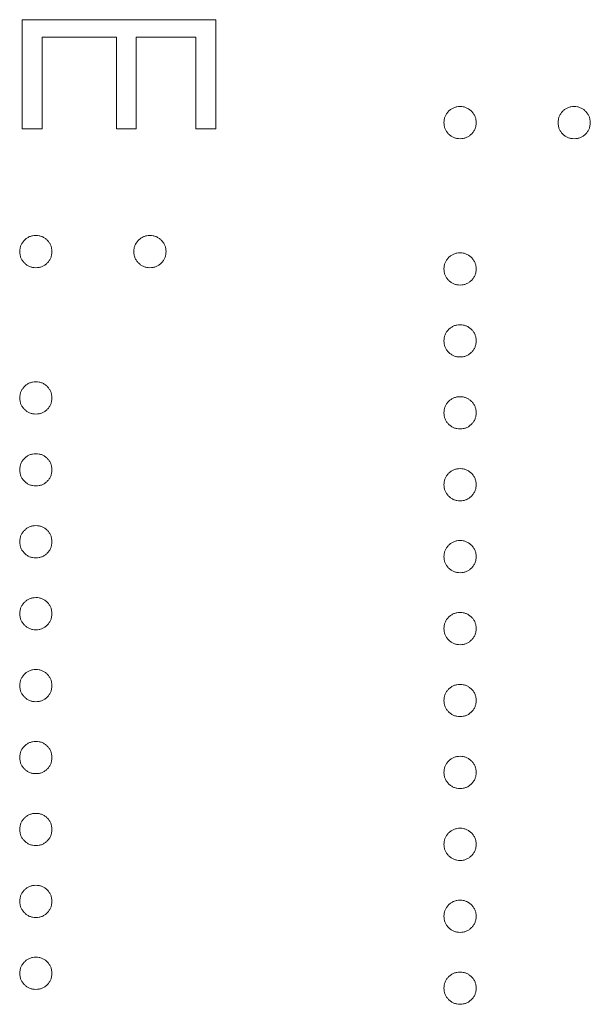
# Model space of a CAD drawing. Header units: millimetres. Extents: x -21 to 335, y -21 to 379.
# Tile 19 of 30: x 42.73 to 46.63, y 287.06 to 293.8. Entities that reach past the tile are written whole.
import ezdxf

# ---------------------------------------------------------------- set-up
doc = ezdxf.new("R2010")
doc.units = ezdxf.units.MM

msp = doc.modelspace()

# ---------------------------------------------------------------- linework, layer by layer
at = {"color": 7, "linetype": 'Continuous', "lineweight": 15}
for p, q in [((42.75, 293.7969), (44.0729, 293.7969)), ((42.75, 293.0506), (42.75, 293.7969)), ((44.0729, 293.7969), (44.0729, 293.0506)), ((42.8857, 293.6781), (42.8857, 293.0506)), ((43.3945, 293.6781), (42.8857, 293.6781)), ((43.3945, 293.0506), (43.3945, 293.6781)), ((43.5302, 293.6781), (43.5302, 293.0506)), ((43.9372, 293.6781), (43.5302, 293.6781)), ((43.9372, 293.0506), (43.9372, 293.6781)), ((42.8857, 293.0506), (42.75, 293.0506)), ((43.5302, 293.0506), (43.3945, 293.0506)), ((44.0729, 293.0506), (43.9372, 293.0506))]:
    msp.add_line(p, q, dxfattribs=at)
for points, knots in [([(45.633, 293.093), (45.6334, 293.1004), (45.6342, 293.1148), (45.6407, 293.1355), (45.6508, 293.1545), (45.6649, 293.1715), (45.6819, 293.1853), (45.7009, 293.1957), (45.7216, 293.202), (45.736, 293.2028), (45.7433, 293.2032)], [0, 0, 0, 0, 0.1277566, 0.2494144, 0.3727965, 0.5001113, 0.6286099, 0.7506434, 0.8737684, 1, 1, 1, 1]), ([(45.7433, 293.2032), (45.7507, 293.2028), (45.7653, 293.2021), (45.7862, 293.1957), (45.8051, 293.1854), (45.8219, 293.1714), (45.836, 293.1545), (45.8462, 293.1355), (45.8523, 293.1147), (45.8531, 293.1004), (45.8535, 293.093)], [0, 0, 0, 0, 0.129097, 0.252046, 0.373905, 0.501038, 0.628171, 0.751376, 0.872426, 1, 1, 1, 1]), ([(46.4132, 293.093), (46.4136, 293.1004), (46.4145, 293.1147), (46.4205, 293.1355), (46.4308, 293.1545), (46.4448, 293.1714), (46.4616, 293.1854), (46.4806, 293.1957), (46.5014, 293.2021), (46.516, 293.2028), (46.5235, 293.2032)], [0, 0, 0, 0, 0.127574, 0.248624, 0.371829, 0.498962, 0.626095, 0.747954, 0.870903, 1, 1, 1, 1]), ([(46.5235, 293.2032), (46.5308, 293.2028), (46.5451, 293.202), (46.5658, 293.1957), (46.5848, 293.1854), (46.6016, 293.1713), (46.616, 293.1546), (46.626, 293.1355), (46.6325, 293.1148), (46.6333, 293.1004), (46.6337, 293.093)], [0, 0, 0, 0, 0.126257, 0.249407, 0.371465, 0.498805, 0.627129, 0.750535, 0.872218, 1, 1, 1, 1]), ([(45.7433, 292.9827), (45.736, 292.9832), (45.7217, 292.9841), (45.7008, 292.9899), (45.682, 293.0008), (45.6649, 293.0145), (45.6509, 293.0314), (45.6406, 293.0503), (45.6343, 293.0711), (45.6334, 293.0856), (45.633, 293.093)], [0, 0, 0, 0, 0.126178, 0.248821, 0.37154, 0.499984, 0.627244, 0.749226, 0.872298, 1, 1, 1, 1]), ([(45.8535, 293.093), (45.8531, 293.0856), (45.8522, 293.0712), (45.8463, 293.0503), (45.8359, 293.0314), (45.822, 293.0146), (45.8051, 293.0007), (45.7863, 292.9899), (45.7653, 292.984), (45.7507, 292.9832), (45.7433, 292.9827)], [0, 0, 0, 0, 0.127519, 0.249986, 0.371792, 0.49887, 0.625948, 0.748492, 0.870959, 1, 1, 1, 1]), ([(46.5235, 292.9827), (46.516, 292.9832), (46.5015, 292.984), (46.4804, 292.9899), (46.4617, 293.0007), (46.4448, 293.0146), (46.4309, 293.0314), (46.4204, 293.0503), (46.4145, 293.0712), (46.4137, 293.0856), (46.4132, 293.093)], [0, 0, 0, 0, 0.129041, 0.251508, 0.374052, 0.50113, 0.628208, 0.750014, 0.872481, 1, 1, 1, 1]), ([(46.6337, 293.093), (46.6333, 293.0856), (46.6324, 293.0712), (46.6265, 293.0503), (46.6161, 293.0314), (46.6021, 293.0146), (46.5852, 293.0007), (46.5665, 292.9899), (46.5454, 292.984), (46.5309, 292.9832), (46.5235, 292.9827)], [0, 0, 0, 0, 0.127519, 0.249986, 0.371792, 0.49887, 0.625948, 0.748492, 0.870959, 1, 1, 1, 1]), ([(42.733, 292.211), (42.7334, 292.2184), (42.7342, 292.2328), (42.7407, 292.2535), (42.7508, 292.2726), (42.7649, 292.2895), (42.7819, 292.3033), (42.8009, 292.3138), (42.8216, 292.32), (42.836, 292.3209), (42.8433, 292.3213)], [0, 0, 0, 0, 0.1277566, 0.2494144, 0.3727965, 0.5001113, 0.6286099, 0.7506434, 0.8737684, 1, 1, 1, 1]), ([(42.8433, 292.3213), (42.8507, 292.3209), (42.8653, 292.3201), (42.8862, 292.3138), (42.9051, 292.3034), (42.9219, 292.2894), (42.936, 292.2726), (42.9462, 292.2536), (42.9523, 292.2328), (42.9531, 292.2184), (42.9535, 292.211)], [0, 0, 0, 0, 0.129097, 0.252046, 0.373905, 0.5010378, 0.6281707, 0.7513765, 0.872426, 1, 1, 1, 1]), ([(43.5132, 292.211), (43.5136, 292.2184), (43.5145, 292.2328), (43.5205, 292.2536), (43.5308, 292.2726), (43.5448, 292.2894), (43.5616, 292.3034), (43.5806, 292.3138), (43.6014, 292.3201), (43.616, 292.3209), (43.6235, 292.3213)], [0, 0, 0, 0, 0.127574, 0.248624, 0.371829, 0.498962, 0.626095, 0.747954, 0.870903, 1, 1, 1, 1]), ([(43.6235, 292.3213), (43.6308, 292.3209), (43.6451, 292.3201), (43.6658, 292.3138), (43.6848, 292.3034), (43.7016, 292.2893), (43.716, 292.2727), (43.726, 292.2535), (43.7325, 292.2328), (43.7333, 292.2184), (43.7337, 292.211)], [0, 0, 0, 0, 0.126257, 0.249407, 0.371465, 0.498805, 0.627129, 0.750535, 0.872218, 1, 1, 1, 1]), ([(42.8433, 292.1008), (42.836, 292.1013), (42.8217, 292.1021), (42.8008, 292.1079), (42.782, 292.1188), (42.7649, 292.1325), (42.7509, 292.1495), (42.7406, 292.1684), (42.7343, 292.1892), (42.7334, 292.2037), (42.733, 292.211)], [0, 0, 0, 0, 0.126178, 0.248821, 0.37154, 0.499984, 0.627244, 0.749226, 0.872298, 1, 1, 1, 1]), ([(42.9535, 292.211), (42.9531, 292.2037), (42.9522, 292.1892), (42.9463, 292.1684), (42.9359, 292.1495), (42.922, 292.1326), (42.9051, 292.1188), (42.8863, 292.1079), (42.8653, 292.1021), (42.8507, 292.1012), (42.8433, 292.1008)], [0, 0, 0, 0, 0.127519, 0.249986, 0.371792, 0.49887, 0.625948, 0.748492, 0.870959, 1, 1, 1, 1]), ([(43.6235, 292.1008), (43.616, 292.1012), (43.6015, 292.1021), (43.5804, 292.1079), (43.5617, 292.1188), (43.5448, 292.1326), (43.5309, 292.1495), (43.5204, 292.1684), (43.5145, 292.1892), (43.5137, 292.2037), (43.5132, 292.211)], [0, 0, 0, 0, 0.129041, 0.251508, 0.374052, 0.50113, 0.628208, 0.750014, 0.872481, 1, 1, 1, 1]), ([(43.7337, 292.211), (43.7333, 292.2037), (43.7324, 292.1892), (43.7265, 292.1684), (43.7161, 292.1495), (43.7021, 292.1326), (43.6852, 292.1188), (43.6665, 292.1079), (43.6454, 292.1021), (43.6309, 292.1012), (43.6235, 292.1008)], [0, 0, 0, 0, 0.127519, 0.249986, 0.371792, 0.49887, 0.625948, 0.748492, 0.870959, 1, 1, 1, 1]), ([(45.633, 292.0923), (45.6334, 292.0997), (45.6342, 292.1141), (45.6407, 292.1348), (45.6508, 292.1539), (45.6649, 292.1708), (45.6819, 292.1846), (45.7009, 292.1951), (45.7216, 292.2013), (45.736, 292.2022), (45.7433, 292.2026)], [0, 0, 0, 0, 0.1277566, 0.2494144, 0.3727965, 0.5001113, 0.6286099, 0.7506434, 0.8737684, 1, 1, 1, 1]), ([(45.7433, 292.2026), (45.7507, 292.2022), (45.7653, 292.2014), (45.7862, 292.195), (45.8051, 292.1847), (45.8219, 292.1707), (45.836, 292.1539), (45.8462, 292.1349), (45.8523, 292.1141), (45.8531, 292.0997), (45.8535, 292.0923)], [0, 0, 0, 0, 0.129097, 0.252046, 0.373905, 0.501038, 0.628171, 0.751376, 0.872426, 1, 1, 1, 1]), ([(45.7433, 291.9821), (45.736, 291.9825), (45.7217, 291.9834), (45.7008, 291.9892), (45.682, 292.0001), (45.6649, 292.0138), (45.6509, 292.0307), (45.6406, 292.0497), (45.6343, 292.0705), (45.6334, 292.085), (45.633, 292.0923)], [0, 0, 0, 0, 0.126178, 0.248821, 0.37154, 0.499984, 0.627244, 0.749226, 0.872298, 1, 1, 1, 1]), ([(45.8535, 292.0923), (45.8531, 292.085), (45.8522, 292.0705), (45.8463, 292.0496), (45.8359, 292.0307), (45.822, 292.0139), (45.8051, 292), (45.7863, 291.9892), (45.7653, 291.9834), (45.7507, 291.9825), (45.7433, 291.9821)], [0, 0, 0, 0, 0.127519, 0.249986, 0.371792, 0.49887, 0.625948, 0.748492, 0.870959, 1, 1, 1, 1]), ([(45.633, 291.6005), (45.6334, 291.6079), (45.6342, 291.6223), (45.6407, 291.643), (45.6508, 291.662), (45.6649, 291.6789), (45.6819, 291.6928), (45.7009, 291.7032), (45.7216, 291.7095), (45.736, 291.7103), (45.7433, 291.7107)], [0, 0, 0, 0, 0.1277566, 0.2494144, 0.3727965, 0.5001113, 0.6286099, 0.7506434, 0.8737684, 1, 1, 1, 1]), ([(45.7433, 291.7107), (45.7507, 291.7103), (45.7653, 291.7095), (45.7862, 291.7032), (45.8051, 291.6928), (45.8219, 291.6789), (45.836, 291.662), (45.8462, 291.643), (45.8523, 291.6222), (45.8531, 291.6078), (45.8535, 291.6005)], [0, 0, 0, 0, 0.129097, 0.252046, 0.373905, 0.501038, 0.628171, 0.751376, 0.872426, 1, 1, 1, 1]), ([(45.7433, 291.4902), (45.736, 291.4907), (45.7217, 291.4916), (45.7008, 291.4973), (45.682, 291.5083), (45.6649, 291.522), (45.6509, 291.5389), (45.6406, 291.5578), (45.6343, 291.5786), (45.6334, 291.5931), (45.633, 291.6005)], [0, 0, 0, 0, 0.126178, 0.248821, 0.37154, 0.499984, 0.627244, 0.749226, 0.872298, 1, 1, 1, 1]), ([(45.8535, 291.6005), (45.8531, 291.5931), (45.8522, 291.5787), (45.8463, 291.5578), (45.8359, 291.5389), (45.822, 291.5221), (45.8051, 291.5082), (45.7863, 291.4974), (45.7653, 291.4915), (45.7507, 291.4907), (45.7433, 291.4902)], [0, 0, 0, 0, 0.127519, 0.249986, 0.371792, 0.49887, 0.625948, 0.748492, 0.870959, 1, 1, 1, 1]), ([(42.733, 291.2104), (42.7334, 291.2178), (42.7342, 291.2322), (42.7407, 291.2529), (42.7508, 291.2719), (42.7649, 291.2889), (42.7819, 291.3027), (42.8009, 291.3131), (42.8216, 291.3194), (42.836, 291.3202), (42.8433, 291.3206)], [0, 0, 0, 0, 0.1277566, 0.2494144, 0.3727965, 0.5001113, 0.6286099, 0.7506434, 0.8737684, 1, 1, 1, 1]), ([(42.8433, 291.3206), (42.8507, 291.3202), (42.8653, 291.3194), (42.8862, 291.3131), (42.9051, 291.3028), (42.9219, 291.2888), (42.936, 291.2719), (42.9462, 291.2529), (42.9523, 291.2321), (42.9531, 291.2178), (42.9535, 291.2104)], [0, 0, 0, 0, 0.129097, 0.252046, 0.373905, 0.5010378, 0.6281707, 0.7513765, 0.872426, 1, 1, 1, 1]), ([(45.633, 291.1086), (45.6334, 291.116), (45.6342, 291.1304), (45.6407, 291.1511), (45.6508, 291.1702), (45.6649, 291.1871), (45.6819, 291.2009), (45.7009, 291.2113), (45.7216, 291.2176), (45.736, 291.2184), (45.7433, 291.2189)], [0, 0, 0, 0, 0.1277566, 0.2494144, 0.3727965, 0.5001113, 0.6286099, 0.7506434, 0.8737684, 1, 1, 1, 1]), ([(45.7433, 291.2189), (45.7507, 291.2185), (45.7653, 291.2177), (45.7862, 291.2113), (45.8051, 291.201), (45.8219, 291.187), (45.836, 291.1702), (45.8462, 291.1512), (45.8523, 291.1304), (45.8531, 291.116), (45.8535, 291.1086)], [0, 0, 0, 0, 0.129097, 0.252046, 0.373905, 0.501038, 0.628171, 0.751376, 0.872426, 1, 1, 1, 1]), ([(42.8433, 291.1001), (42.836, 291.1006), (42.8217, 291.1015), (42.8008, 291.1072), (42.782, 291.1182), (42.7649, 291.1319), (42.7509, 291.1488), (42.7406, 291.1677), (42.7343, 291.1885), (42.7334, 291.203), (42.733, 291.2104)], [0, 0, 0, 0, 0.126178, 0.248821, 0.37154, 0.499984, 0.627244, 0.749226, 0.872298, 1, 1, 1, 1]), ([(42.9535, 291.2104), (42.9531, 291.203), (42.9522, 291.1886), (42.9463, 291.1677), (42.9359, 291.1488), (42.922, 291.132), (42.9051, 291.1181), (42.8863, 291.1073), (42.8653, 291.1014), (42.8507, 291.1006), (42.8433, 291.1001)], [0, 0, 0, 0, 0.127519, 0.249986, 0.371792, 0.49887, 0.625948, 0.748492, 0.870959, 1, 1, 1, 1]), ([(45.7433, 290.9984), (45.736, 290.9988), (45.7217, 290.9997), (45.7008, 291.0055), (45.682, 291.0164), (45.6649, 291.0301), (45.6509, 291.047), (45.6406, 291.066), (45.6343, 291.0868), (45.6334, 291.1012), (45.633, 291.1086)], [0, 0, 0, 0, 0.126178, 0.248821, 0.37154, 0.499984, 0.627244, 0.749226, 0.872298, 1, 1, 1, 1]), ([(45.8535, 291.1086), (45.8531, 291.1013), (45.8522, 291.0868), (45.8463, 291.0659), (45.8359, 291.047), (45.822, 291.0302), (45.8051, 291.0163), (45.7863, 291.0055), (45.7653, 290.9997), (45.7507, 290.9988), (45.7433, 290.9984)], [0, 0, 0, 0, 0.127519, 0.249986, 0.371792, 0.49887, 0.625948, 0.748492, 0.870959, 1, 1, 1, 1]), ([(42.733, 290.7185), (42.7334, 290.7259), (42.7342, 290.7403), (42.7407, 290.761), (42.7508, 290.7801), (42.7649, 290.797), (42.7819, 290.8108), (42.8009, 290.8213), (42.8216, 290.8275), (42.836, 290.8284), (42.8433, 290.8288)], [0, 0, 0, 0, 0.1277566, 0.2494144, 0.3727965, 0.5001113, 0.6286099, 0.7506434, 0.8737684, 1, 1, 1, 1]), ([(42.8433, 290.8288), (42.8507, 290.8284), (42.8653, 290.8276), (42.8862, 290.8212), (42.9051, 290.8109), (42.9219, 290.7969), (42.936, 290.7801), (42.9462, 290.7611), (42.9523, 290.7403), (42.9531, 290.7259), (42.9535, 290.7185)], [0, 0, 0, 0, 0.129097, 0.252046, 0.373905, 0.5010378, 0.6281707, 0.7513765, 0.872426, 1, 1, 1, 1]), ([(42.8433, 290.6083), (42.836, 290.6087), (42.8217, 290.6096), (42.8008, 290.6154), (42.782, 290.6263), (42.7649, 290.64), (42.7509, 290.6569), (42.7406, 290.6759), (42.7343, 290.6967), (42.7334, 290.7112), (42.733, 290.7185)], [0, 0, 0, 0, 0.126178, 0.248821, 0.37154, 0.499984, 0.627244, 0.749226, 0.872298, 1, 1, 1, 1]), ([(42.9535, 290.7185), (42.9531, 290.7112), (42.9522, 290.6967), (42.9463, 290.6758), (42.9359, 290.6569), (42.922, 290.6401), (42.9051, 290.6262), (42.8863, 290.6154), (42.8653, 290.6096), (42.8507, 290.6087), (42.8433, 290.6083)], [0, 0, 0, 0, 0.127519, 0.249986, 0.371792, 0.49887, 0.625948, 0.748492, 0.870959, 1, 1, 1, 1]), ([(45.633, 290.6168), (45.6334, 290.6241), (45.6342, 290.6386), (45.6407, 290.6593), (45.6508, 290.6783), (45.6649, 290.6952), (45.6819, 290.7091), (45.7009, 290.7195), (45.7216, 290.7258), (45.736, 290.7266), (45.7433, 290.727)], [0, 0, 0, 0, 0.1277566, 0.2494144, 0.3727965, 0.5001113, 0.6286099, 0.7506434, 0.8737684, 1, 1, 1, 1]), ([(45.7433, 290.727), (45.7507, 290.7266), (45.7653, 290.7258), (45.7862, 290.7195), (45.8051, 290.7091), (45.8219, 290.6951), (45.836, 290.6783), (45.8462, 290.6593), (45.8523, 290.6385), (45.8531, 290.6241), (45.8535, 290.6168)], [0, 0, 0, 0, 0.129097, 0.252046, 0.373905, 0.501038, 0.628171, 0.751376, 0.872426, 1, 1, 1, 1]), ([(45.7433, 290.5065), (45.736, 290.507), (45.7217, 290.5079), (45.7008, 290.5136), (45.682, 290.5246), (45.6649, 290.5383), (45.6509, 290.5552), (45.6406, 290.5741), (45.6343, 290.5949), (45.6334, 290.6094), (45.633, 290.6168)], [0, 0, 0, 0, 0.126178, 0.248821, 0.37154, 0.499984, 0.627244, 0.749226, 0.872298, 1, 1, 1, 1]), ([(45.8535, 290.6168), (45.8531, 290.6094), (45.8522, 290.595), (45.8463, 290.5741), (45.8359, 290.5552), (45.822, 290.5383), (45.8051, 290.5245), (45.7863, 290.5136), (45.7653, 290.5078), (45.7507, 290.507), (45.7433, 290.5065)], [0, 0, 0, 0, 0.127519, 0.249986, 0.371792, 0.49887, 0.625948, 0.748492, 0.870959, 1, 1, 1, 1]), ([(42.733, 290.2267), (42.7334, 290.2341), (42.7342, 290.2485), (42.7407, 290.2692), (42.7508, 290.2882), (42.7649, 290.3052), (42.7819, 290.319), (42.8009, 290.3294), (42.8216, 290.3357), (42.836, 290.3365), (42.8433, 290.3369)], [0, 0, 0, 0, 0.1277566, 0.2494144, 0.3727965, 0.5001113, 0.6286099, 0.7506434, 0.8737684, 1, 1, 1, 1]), ([(42.8433, 290.3369), (42.8507, 290.3365), (42.8653, 290.3357), (42.8862, 290.3294), (42.9051, 290.319), (42.9219, 290.3051), (42.936, 290.2882), (42.9462, 290.2692), (42.9523, 290.2484), (42.9531, 290.234), (42.9535, 290.2267)], [0, 0, 0, 0, 0.129097, 0.252046, 0.373905, 0.5010378, 0.6281707, 0.7513765, 0.872426, 1, 1, 1, 1]), ([(42.8433, 290.1164), (42.836, 290.1169), (42.8217, 290.1178), (42.8008, 290.1235), (42.782, 290.1345), (42.7649, 290.1482), (42.7509, 290.1651), (42.7406, 290.184), (42.7343, 290.2048), (42.7334, 290.2193), (42.733, 290.2267)], [0, 0, 0, 0, 0.126178, 0.248821, 0.37154, 0.499984, 0.627244, 0.749226, 0.872298, 1, 1, 1, 1]), ([(42.9535, 290.2267), (42.9531, 290.2193), (42.9522, 290.2049), (42.9463, 290.184), (42.9359, 290.1651), (42.922, 290.1483), (42.9051, 290.1344), (42.8863, 290.1236), (42.8653, 290.1177), (42.8507, 290.1169), (42.8433, 290.1164)], [0, 0, 0, 0, 0.127519, 0.249986, 0.371792, 0.49887, 0.625948, 0.748492, 0.870959, 1, 1, 1, 1]), ([(45.633, 290.1249), (45.6334, 290.1323), (45.6342, 290.1467), (45.6407, 290.1674), (45.6508, 290.1865), (45.6649, 290.2034), (45.6819, 290.2172), (45.7009, 290.2276), (45.7216, 290.2339), (45.736, 290.2347), (45.7433, 290.2352)], [0, 0, 0, 0, 0.1277566, 0.2494144, 0.3727965, 0.5001113, 0.6286099, 0.7506434, 0.8737684, 1, 1, 1, 1]), ([(45.7433, 290.2352), (45.7507, 290.2348), (45.7653, 290.234), (45.7862, 290.2276), (45.8051, 290.2173), (45.8219, 290.2033), (45.836, 290.1865), (45.8462, 290.1675), (45.8523, 290.1466), (45.8531, 290.1323), (45.8535, 290.1249)], [0, 0, 0, 0, 0.129097, 0.252046, 0.373905, 0.501038, 0.628171, 0.751376, 0.872426, 1, 1, 1, 1]), ([(45.7433, 290.0147), (45.736, 290.0151), (45.7217, 290.016), (45.7008, 290.0218), (45.682, 290.0327), (45.6649, 290.0464), (45.6509, 290.0633), (45.6406, 290.0823), (45.6343, 290.1031), (45.6334, 290.1175), (45.633, 290.1249)], [0, 0, 0, 0, 0.126178, 0.248821, 0.37154, 0.499984, 0.627244, 0.749226, 0.872298, 1, 1, 1, 1]), ([(45.8535, 290.1249), (45.8531, 290.1175), (45.8522, 290.1031), (45.8463, 290.0822), (45.8359, 290.0633), (45.822, 290.0465), (45.8051, 290.0326), (45.7863, 290.0218), (45.7653, 290.016), (45.7507, 290.0151), (45.7433, 290.0147)], [0, 0, 0, 0, 0.127519, 0.249986, 0.371792, 0.49887, 0.625948, 0.748492, 0.870959, 1, 1, 1, 1]), ([(42.733, 289.7348), (42.7334, 289.7422), (42.7342, 289.7566), (42.7407, 289.7773), (42.7508, 289.7964), (42.7649, 289.8133), (42.7819, 289.8271), (42.8009, 289.8376), (42.8216, 289.8438), (42.836, 289.8446), (42.8433, 289.8451)], [0, 0, 0, 0, 0.1277566, 0.2494144, 0.3727965, 0.5001113, 0.6286099, 0.7506434, 0.8737684, 1, 1, 1, 1]), ([(42.8433, 289.8451), (42.8507, 289.8447), (42.8653, 289.8439), (42.8862, 289.8375), (42.9051, 289.8272), (42.9219, 289.8132), (42.936, 289.7964), (42.9462, 289.7774), (42.9523, 289.7566), (42.9531, 289.7422), (42.9535, 289.7348)], [0, 0, 0, 0, 0.129097, 0.252046, 0.373905, 0.5010378, 0.6281707, 0.7513765, 0.872426, 1, 1, 1, 1]), ([(42.8433, 289.6246), (42.836, 289.625), (42.8217, 289.6259), (42.8008, 289.6317), (42.782, 289.6426), (42.7649, 289.6563), (42.7509, 289.6732), (42.7406, 289.6922), (42.7343, 289.713), (42.7334, 289.7274), (42.733, 289.7348)], [0, 0, 0, 0, 0.126178, 0.248821, 0.37154, 0.499984, 0.627244, 0.749226, 0.872298, 1, 1, 1, 1]), ([(42.9535, 289.7348), (42.9531, 289.7275), (42.9522, 289.713), (42.9463, 289.6921), (42.9359, 289.6732), (42.922, 289.6564), (42.9051, 289.6425), (42.8863, 289.6317), (42.8653, 289.6259), (42.8507, 289.625), (42.8433, 289.6246)], [0, 0, 0, 0, 0.127519, 0.249986, 0.371792, 0.49887, 0.625948, 0.748492, 0.870959, 1, 1, 1, 1]), ([(45.633, 289.6331), (45.6334, 289.6404), (45.6342, 289.6548), (45.6407, 289.6756), (45.6508, 289.6946), (45.6649, 289.7115), (45.6819, 289.7253), (45.7009, 289.7358), (45.7216, 289.7421), (45.736, 289.7429), (45.7433, 289.7433)], [0, 0, 0, 0, 0.1277566, 0.2494144, 0.3727965, 0.5001113, 0.6286099, 0.7506434, 0.8737684, 1, 1, 1, 1]), ([(45.7433, 289.7433), (45.7507, 289.7429), (45.7653, 289.7421), (45.7862, 289.7358), (45.8051, 289.7254), (45.8219, 289.7114), (45.836, 289.6946), (45.8462, 289.6756), (45.8523, 289.6548), (45.8531, 289.6404), (45.8535, 289.6331)], [0, 0, 0, 0, 0.129097, 0.252046, 0.373905, 0.501038, 0.628171, 0.751376, 0.872426, 1, 1, 1, 1]), ([(45.7433, 289.5228), (45.736, 289.5233), (45.7217, 289.5242), (45.7008, 289.5299), (45.682, 289.5408), (45.6649, 289.5545), (45.6509, 289.5715), (45.6406, 289.5904), (45.6343, 289.6112), (45.6334, 289.6257), (45.633, 289.6331)], [0, 0, 0, 0, 0.126178, 0.248821, 0.37154, 0.499984, 0.627244, 0.749226, 0.872298, 1, 1, 1, 1]), ([(45.8535, 289.6331), (45.8531, 289.6257), (45.8522, 289.6112), (45.8463, 289.5904), (45.8359, 289.5715), (45.822, 289.5546), (45.8051, 289.5408), (45.7863, 289.5299), (45.7653, 289.5241), (45.7507, 289.5233), (45.7433, 289.5228)], [0, 0, 0, 0, 0.127519, 0.249986, 0.371792, 0.49887, 0.625948, 0.748492, 0.870959, 1, 1, 1, 1]), ([(42.733, 289.243), (42.7334, 289.2503), (42.7342, 289.2648), (42.7407, 289.2855), (42.7508, 289.3045), (42.7649, 289.3214), (42.7819, 289.3353), (42.8009, 289.3457), (42.8216, 289.352), (42.836, 289.3528), (42.8433, 289.3532)], [0, 0, 0, 0, 0.1277566, 0.2494144, 0.3727965, 0.5001113, 0.6286099, 0.7506434, 0.8737684, 1, 1, 1, 1]), ([(42.8433, 289.3532), (42.8507, 289.3528), (42.8653, 289.352), (42.8862, 289.3457), (42.9051, 289.3353), (42.9219, 289.3213), (42.936, 289.3045), (42.9462, 289.2855), (42.9523, 289.2647), (42.9531, 289.2503), (42.9535, 289.243)], [0, 0, 0, 0, 0.129097, 0.252046, 0.373905, 0.5010378, 0.6281707, 0.7513765, 0.872426, 1, 1, 1, 1]), ([(42.8433, 289.1327), (42.836, 289.1332), (42.8217, 289.1341), (42.8008, 289.1398), (42.782, 289.1508), (42.7649, 289.1645), (42.7509, 289.1814), (42.7406, 289.2003), (42.7343, 289.2211), (42.7334, 289.2356), (42.733, 289.243)], [0, 0, 0, 0, 0.126178, 0.248821, 0.37154, 0.499984, 0.627244, 0.749226, 0.872298, 1, 1, 1, 1]), ([(42.9535, 289.243), (42.9531, 289.2356), (42.9522, 289.2212), (42.9463, 289.2003), (42.9359, 289.1814), (42.922, 289.1645), (42.9051, 289.1507), (42.8863, 289.1398), (42.8653, 289.134), (42.8507, 289.1332), (42.8433, 289.1327)], [0, 0, 0, 0, 0.127519, 0.249986, 0.371792, 0.49887, 0.625948, 0.748492, 0.870959, 1, 1, 1, 1]), ([(45.633, 289.1412), (45.6334, 289.1486), (45.6342, 289.163), (45.6407, 289.1837), (45.6508, 289.2028), (45.6649, 289.2197), (45.6819, 289.2335), (45.7009, 289.2439), (45.7216, 289.2502), (45.736, 289.251), (45.7433, 289.2514)], [0, 0, 0, 0, 0.1277566, 0.2494144, 0.3727965, 0.5001113, 0.6286099, 0.7506434, 0.8737684, 1, 1, 1, 1]), ([(45.7433, 289.2514), (45.7507, 289.251), (45.7653, 289.2503), (45.7862, 289.2439), (45.8051, 289.2336), (45.8219, 289.2196), (45.836, 289.2028), (45.8462, 289.1837), (45.8523, 289.1629), (45.8531, 289.1486), (45.8535, 289.1412)], [0, 0, 0, 0, 0.129097, 0.252046, 0.373905, 0.501038, 0.628171, 0.751376, 0.872426, 1, 1, 1, 1]), ([(45.7433, 289.031), (45.736, 289.0314), (45.7217, 289.0323), (45.7008, 289.0381), (45.682, 289.049), (45.6649, 289.0627), (45.6509, 289.0796), (45.6406, 289.0986), (45.6343, 289.1193), (45.6334, 289.1338), (45.633, 289.1412)], [0, 0, 0, 0, 0.126178, 0.248821, 0.37154, 0.499984, 0.627244, 0.749226, 0.872298, 1, 1, 1, 1]), ([(45.8535, 289.1412), (45.8531, 289.1338), (45.8522, 289.1194), (45.8463, 289.0985), (45.8359, 289.0796), (45.822, 289.0628), (45.8051, 289.0489), (45.7863, 289.0381), (45.7653, 289.0322), (45.7507, 289.0314), (45.7433, 289.031)], [0, 0, 0, 0, 0.127519, 0.249986, 0.371792, 0.49887, 0.625948, 0.748492, 0.870959, 1, 1, 1, 1]), ([(42.733, 288.7511), (42.7334, 288.7585), (42.7342, 288.7729), (42.7407, 288.7936), (42.7508, 288.8127), (42.7649, 288.8296), (42.7819, 288.8434), (42.8009, 288.8538), (42.8216, 288.8601), (42.836, 288.8609), (42.8433, 288.8614)], [0, 0, 0, 0, 0.1277566, 0.2494144, 0.3727965, 0.5001113, 0.6286099, 0.7506434, 0.8737684, 1, 1, 1, 1]), ([(42.8433, 288.8614), (42.8507, 288.861), (42.8653, 288.8602), (42.8862, 288.8538), (42.9051, 288.8435), (42.9219, 288.8295), (42.936, 288.8127), (42.9462, 288.7937), (42.9523, 288.7729), (42.9531, 288.7585), (42.9535, 288.7511)], [0, 0, 0, 0, 0.129097, 0.252046, 0.373905, 0.5010378, 0.6281707, 0.7513765, 0.872426, 1, 1, 1, 1]), ([(42.8433, 288.6409), (42.836, 288.6413), (42.8217, 288.6422), (42.8008, 288.648), (42.782, 288.6589), (42.7649, 288.6726), (42.7509, 288.6895), (42.7406, 288.7085), (42.7343, 288.7293), (42.7334, 288.7437), (42.733, 288.7511)], [0, 0, 0, 0, 0.126178, 0.248821, 0.37154, 0.499984, 0.627244, 0.749226, 0.872298, 1, 1, 1, 1]), ([(42.9535, 288.7511), (42.9531, 288.7437), (42.9522, 288.7293), (42.9463, 288.7084), (42.9359, 288.6895), (42.922, 288.6727), (42.9051, 288.6588), (42.8863, 288.648), (42.8653, 288.6422), (42.8507, 288.6413), (42.8433, 288.6409)], [0, 0, 0, 0, 0.127519, 0.249986, 0.371792, 0.49887, 0.625948, 0.748492, 0.870959, 1, 1, 1, 1]), ([(45.633, 288.6493), (45.6334, 288.6567), (45.6342, 288.6711), (45.6407, 288.6918), (45.6508, 288.7109), (45.6649, 288.7278), (45.6819, 288.7416), (45.7009, 288.7521), (45.7216, 288.7584), (45.736, 288.7592), (45.7433, 288.7596)], [0, 0, 0, 0, 0.1277566, 0.2494144, 0.3727965, 0.5001113, 0.6286099, 0.7506434, 0.8737684, 1, 1, 1, 1]), ([(45.7433, 288.7596), (45.7507, 288.7592), (45.7653, 288.7584), (45.7862, 288.7521), (45.8051, 288.7417), (45.8219, 288.7277), (45.836, 288.7109), (45.8462, 288.6919), (45.8523, 288.6711), (45.8531, 288.6567), (45.8535, 288.6493)], [0, 0, 0, 0, 0.129097, 0.252046, 0.373905, 0.501038, 0.628171, 0.751376, 0.872426, 1, 1, 1, 1]), ([(45.7433, 288.5391), (45.736, 288.5396), (45.7217, 288.5404), (45.7008, 288.5462), (45.682, 288.5571), (45.6649, 288.5708), (45.6509, 288.5878), (45.6406, 288.6067), (45.6343, 288.6275), (45.6334, 288.642), (45.633, 288.6493)], [0, 0, 0, 0, 0.126178, 0.248821, 0.37154, 0.499984, 0.627244, 0.749226, 0.872298, 1, 1, 1, 1]), ([(45.8535, 288.6493), (45.8531, 288.642), (45.8522, 288.6275), (45.8463, 288.6067), (45.8359, 288.5878), (45.822, 288.5709), (45.8051, 288.5571), (45.7863, 288.5462), (45.7653, 288.5404), (45.7507, 288.5395), (45.7433, 288.5391)], [0, 0, 0, 0, 0.127519, 0.249986, 0.371792, 0.49887, 0.625948, 0.748492, 0.870959, 1, 1, 1, 1]), ([(42.733, 288.2593), (42.7334, 288.2666), (42.7342, 288.281), (42.7407, 288.3018), (42.7508, 288.3208), (42.7649, 288.3377), (42.7819, 288.3515), (42.8009, 288.362), (42.8216, 288.3683), (42.836, 288.3691), (42.8433, 288.3695)], [0, 0, 0, 0, 0.1277566, 0.2494144, 0.3727965, 0.5001113, 0.6286099, 0.7506434, 0.8737684, 1, 1, 1, 1]), ([(42.8433, 288.3695), (42.8507, 288.3691), (42.8653, 288.3683), (42.8862, 288.362), (42.9051, 288.3516), (42.9219, 288.3376), (42.936, 288.3208), (42.9462, 288.3018), (42.9523, 288.281), (42.9531, 288.2666), (42.9535, 288.2593)], [0, 0, 0, 0, 0.129097, 0.252046, 0.373905, 0.5010378, 0.6281707, 0.7513765, 0.872426, 1, 1, 1, 1]), ([(42.8433, 288.149), (42.836, 288.1495), (42.8217, 288.1504), (42.8008, 288.1561), (42.782, 288.1671), (42.7649, 288.1807), (42.7509, 288.1977), (42.7406, 288.2166), (42.7343, 288.2374), (42.7334, 288.2519), (42.733, 288.2593)], [0, 0, 0, 0, 0.126178, 0.248821, 0.37154, 0.499984, 0.627244, 0.749226, 0.872298, 1, 1, 1, 1]), ([(42.9535, 288.2593), (42.9531, 288.2519), (42.9522, 288.2375), (42.9463, 288.2166), (42.9359, 288.1977), (42.922, 288.1808), (42.9051, 288.167), (42.8863, 288.1561), (42.8653, 288.1503), (42.8507, 288.1495), (42.8433, 288.149)], [0, 0, 0, 0, 0.127519, 0.249986, 0.371792, 0.49887, 0.625948, 0.748492, 0.870959, 1, 1, 1, 1]), ([(45.633, 288.1575), (45.6334, 288.1649), (45.6342, 288.1793), (45.6407, 288.2), (45.6508, 288.219), (45.6649, 288.236), (45.6819, 288.2498), (45.7009, 288.2602), (45.7216, 288.2665), (45.736, 288.2673), (45.7433, 288.2677)], [0, 0, 0, 0, 0.1277566, 0.2494144, 0.3727965, 0.5001113, 0.6286099, 0.7506434, 0.8737684, 1, 1, 1, 1]), ([(45.7433, 288.2677), (45.7507, 288.2673), (45.7653, 288.2666), (45.7862, 288.2602), (45.8051, 288.2499), (45.8219, 288.2359), (45.836, 288.219), (45.8462, 288.2), (45.8523, 288.1792), (45.8531, 288.1649), (45.8535, 288.1575)], [0, 0, 0, 0, 0.129097, 0.252046, 0.373905, 0.501038, 0.628171, 0.751376, 0.872426, 1, 1, 1, 1]), ([(45.7433, 288.0473), (45.736, 288.0477), (45.7217, 288.0486), (45.7008, 288.0544), (45.682, 288.0653), (45.6649, 288.079), (45.6509, 288.0959), (45.6406, 288.1149), (45.6343, 288.1356), (45.6334, 288.1501), (45.633, 288.1575)], [0, 0, 0, 0, 0.126178, 0.248821, 0.37154, 0.499984, 0.627244, 0.749226, 0.872298, 1, 1, 1, 1]), ([(45.8535, 288.1575), (45.8531, 288.1501), (45.8522, 288.1357), (45.8463, 288.1148), (45.8359, 288.0959), (45.822, 288.0791), (45.8051, 288.0652), (45.7863, 288.0544), (45.7653, 288.0485), (45.7507, 288.0477), (45.7433, 288.0473)], [0, 0, 0, 0, 0.127519, 0.249986, 0.371792, 0.49887, 0.625948, 0.748492, 0.870959, 1, 1, 1, 1]), ([(42.733, 287.7674), (42.7334, 287.7748), (42.7342, 287.7892), (42.7407, 287.8099), (42.7508, 287.829), (42.7649, 287.8459), (42.7819, 287.8597), (42.8009, 287.8701), (42.8216, 287.8764), (42.836, 287.8772), (42.8433, 287.8776)], [0, 0, 0, 0, 0.1277566, 0.2494144, 0.3727965, 0.5001113, 0.6286099, 0.7506434, 0.8737684, 1, 1, 1, 1]), ([(42.8433, 287.8776), (42.8507, 287.8772), (42.8653, 287.8765), (42.8862, 287.8701), (42.9051, 287.8598), (42.9219, 287.8458), (42.936, 287.829), (42.9462, 287.8099), (42.9523, 287.7891), (42.9531, 287.7748), (42.9535, 287.7674)], [0, 0, 0, 0, 0.129097, 0.252046, 0.373905, 0.5010378, 0.6281707, 0.7513765, 0.872426, 1, 1, 1, 1]), ([(42.8433, 287.6572), (42.836, 287.6576), (42.8217, 287.6585), (42.8008, 287.6643), (42.782, 287.6752), (42.7649, 287.6889), (42.7509, 287.7058), (42.7406, 287.7248), (42.7343, 287.7455), (42.7334, 287.76), (42.733, 287.7674)], [0, 0, 0, 0, 0.126178, 0.248821, 0.37154, 0.499984, 0.627244, 0.749226, 0.872298, 1, 1, 1, 1]), ([(42.9535, 287.7674), (42.9531, 287.76), (42.9522, 287.7456), (42.9463, 287.7247), (42.9359, 287.7058), (42.922, 287.689), (42.9051, 287.6751), (42.8863, 287.6643), (42.8653, 287.6585), (42.8507, 287.6576), (42.8433, 287.6572)], [0, 0, 0, 0, 0.127519, 0.249986, 0.371792, 0.49887, 0.625948, 0.748492, 0.870959, 1, 1, 1, 1]), ([(45.633, 287.6656), (45.6334, 287.673), (45.6342, 287.6874), (45.6407, 287.7081), (45.6508, 287.7272), (45.6649, 287.7441), (45.6819, 287.7579), (45.7009, 287.7684), (45.7216, 287.7746), (45.736, 287.7755), (45.7433, 287.7759)], [0, 0, 0, 0, 0.1277566, 0.2494144, 0.3727965, 0.5001113, 0.6286099, 0.7506434, 0.8737684, 1, 1, 1, 1]), ([(45.7433, 287.7759), (45.7507, 287.7755), (45.7653, 287.7747), (45.7862, 287.7684), (45.8051, 287.758), (45.8219, 287.744), (45.836, 287.7272), (45.8462, 287.7082), (45.8523, 287.6874), (45.8531, 287.673), (45.8535, 287.6656)], [0, 0, 0, 0, 0.129097, 0.252046, 0.373905, 0.501038, 0.628171, 0.751376, 0.872426, 1, 1, 1, 1]), ([(45.7433, 287.5554), (45.736, 287.5559), (45.7217, 287.5567), (45.7008, 287.5625), (45.682, 287.5734), (45.6649, 287.5871), (45.6509, 287.6041), (45.6406, 287.623), (45.6343, 287.6438), (45.6334, 287.6583), (45.633, 287.6656)], [0, 0, 0, 0, 0.126178, 0.248821, 0.37154, 0.499984, 0.627244, 0.749226, 0.872298, 1, 1, 1, 1]), ([(45.8535, 287.6656), (45.8531, 287.6583), (45.8522, 287.6438), (45.8463, 287.623), (45.8359, 287.6041), (45.822, 287.5872), (45.8051, 287.5734), (45.7863, 287.5625), (45.7653, 287.5567), (45.7507, 287.5558), (45.7433, 287.5554)], [0, 0, 0, 0, 0.127519, 0.249986, 0.371792, 0.49887, 0.625948, 0.748492, 0.870959, 1, 1, 1, 1]), ([(42.733, 287.2756), (42.7334, 287.2829), (42.7342, 287.2973), (42.7407, 287.318), (42.7508, 287.3371), (42.7649, 287.354), (42.7819, 287.3678), (42.8009, 287.3783), (42.8216, 287.3846), (42.836, 287.3854), (42.8433, 287.3858)], [0, 0, 0, 0, 0.1277566, 0.2494144, 0.3727965, 0.5001113, 0.6286099, 0.7506434, 0.8737684, 1, 1, 1, 1]), ([(42.8433, 287.3858), (42.8507, 287.3854), (42.8653, 287.3846), (42.8862, 287.3783), (42.9051, 287.3679), (42.9219, 287.3539), (42.936, 287.3371), (42.9462, 287.3181), (42.9523, 287.2973), (42.9531, 287.2829), (42.9535, 287.2756)], [0, 0, 0, 0, 0.129097, 0.252046, 0.373905, 0.5010378, 0.6281707, 0.7513765, 0.872426, 1, 1, 1, 1]), ([(42.8433, 287.1653), (42.836, 287.1658), (42.8217, 287.1667), (42.8008, 287.1724), (42.782, 287.1833), (42.7649, 287.197), (42.7509, 287.214), (42.7406, 287.2329), (42.7343, 287.2537), (42.7334, 287.2682), (42.733, 287.2756)], [0, 0, 0, 0, 0.126178, 0.248821, 0.37154, 0.499984, 0.627244, 0.749226, 0.872298, 1, 1, 1, 1]), ([(42.9535, 287.2756), (42.9531, 287.2682), (42.9522, 287.2537), (42.9463, 287.2329), (42.9359, 287.214), (42.922, 287.1971), (42.9051, 287.1833), (42.8863, 287.1724), (42.8653, 287.1666), (42.8507, 287.1657), (42.8433, 287.1653)], [0, 0, 0, 0, 0.127519, 0.249986, 0.371792, 0.49887, 0.625948, 0.748492, 0.870959, 1, 1, 1, 1]), ([(45.633, 287.1738), (45.6334, 287.1812), (45.6342, 287.1956), (45.6407, 287.2163), (45.6508, 287.2353), (45.6649, 287.2523), (45.6819, 287.2661), (45.7009, 287.2765), (45.7216, 287.2828), (45.736, 287.2836), (45.7433, 287.284)], [0, 0, 0, 0, 0.1277566, 0.2494144, 0.3727965, 0.5001113, 0.6286099, 0.7506434, 0.8737684, 1, 1, 1, 1]), ([(45.7433, 287.284), (45.7507, 287.2836), (45.7653, 287.2828), (45.7862, 287.2765), (45.8051, 287.2662), (45.8219, 287.2522), (45.836, 287.2353), (45.8462, 287.2163), (45.8523, 287.1955), (45.8531, 287.1812), (45.8535, 287.1738)], [0, 0, 0, 0, 0.129097, 0.252046, 0.373905, 0.501038, 0.628171, 0.751376, 0.872426, 1, 1, 1, 1]), ([(45.7433, 287.0635), (45.736, 287.064), (45.7217, 287.0649), (45.7008, 287.0707), (45.682, 287.0816), (45.6649, 287.0953), (45.6509, 287.1122), (45.6406, 287.1311), (45.6343, 287.1519), (45.6334, 287.1664), (45.633, 287.1738)], [0, 0, 0, 0, 0.126178, 0.248821, 0.37154, 0.499984, 0.627244, 0.749226, 0.872298, 1, 1, 1, 1]), ([(45.8535, 287.1738), (45.8531, 287.1664), (45.8522, 287.152), (45.8463, 287.1311), (45.8359, 287.1122), (45.822, 287.0954), (45.8051, 287.0815), (45.7863, 287.0707), (45.7653, 287.0648), (45.7507, 287.064), (45.7433, 287.0635)], [0, 0, 0, 0, 0.127519, 0.249986, 0.371792, 0.49887, 0.625948, 0.748492, 0.870959, 1, 1, 1, 1])]:
    msp.add_open_spline(points, degree=3, knots=knots, dxfattribs=at)

doc.saveas('drawing.dxf')
